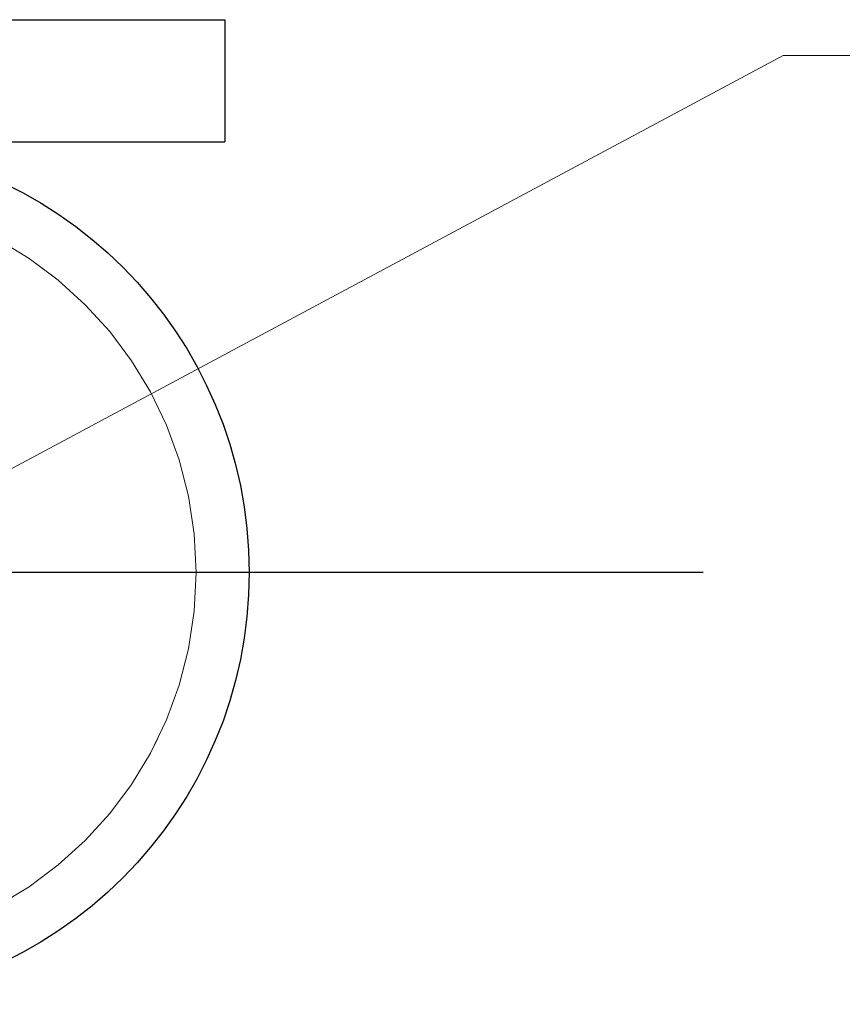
# Model space of a CAD drawing. Header units: millimetres. Extents: x -851 to 2, y 9346 to 10016.
# Tile 168 of 256: x -483.37 to -481.35, y 9391.87 to 9394.29. Entities that reach past the tile are written whole.
import ezdxf

# ---------------------------------------------------------------- set-up
doc = ezdxf.new("R2010")
doc.units = ezdxf.units.MM
doc.header["$LTSCALE"] = 10
doc.linetypes.add('HIDDEN', pattern=[0.375, 0.25, -0.125])
doc.linetypes.add('MITTE', pattern=[2, 1.25, -0.25, 0.25, -0.25])
for name, color, linetype, lineweight in [('PS_Hidden', 2, 'HIDDEN', 9), ('PS_Pos', 1, 'Continuous', 15), ('PS_Shape', 161, 'Continuous', 30), ('PS_SOLID', 7, 'Continuous', 30)]:
    doc.layers.add(name, color=color, linetype=linetype, lineweight=lineweight)
doc.layers.add('PS_Mid', color=5, linetype='MITTE')

# ---------------------------------------------------------------- blocks, each defined once
blk = doc.blocks.new('*X1129')
at = {"layer": 'PS_Hidden', "color": 2, "extrusion": (0, 0, -1)}
blk.add_circle((483.8684, 9392.932), 0.93, dxfattribs=at)
at = {"layer": 'PS_Hidden', "color": 2}
blk.add_circle((-483.8684, 9392.932), 0.93, dxfattribs=at)
at = {"layer": 'PS_Mid', "color": 5, "linetype": 'MITTE'}
blk.add_line((-481.6947, 9392.932), (-536.0421, 9392.932), dxfattribs=at)
at = {"layer": 'PS_SOLID', "color": 7, "linetype": 'Continuous'}
for p, q in [((-486.8684, 9394.2892), (-482.8684, 9394.2892)), ((-482.8684, 9394.2892), (-482.8684, 9393.9892)), ((-483.7912, 9393.9892), (-482.8684, 9393.9892))]:
    blk.add_line(p, q, dxfattribs=at)
at = {"layer": 'PS_SOLID', "extrusion": (0, 0, -1)}
for start, end in [(90, 270), (90, 180), (180, 270)]:
    blk.add_arc((483.8684, 9392.932), 1.06, start, end, dxfattribs=at)
blk = doc.blocks.new('*X1145')
at = {"color": 1}
for p, q in [((-483.8684, 9392.932), (-481.4982, 9394.2013)), ((-481.4982, 9394.2013), (-476.4982, 9394.2013))]:
    blk.add_line(p, q, dxfattribs=at)

msp = doc.modelspace()

# ---------------------------------------------------------------- block references
at = {"layer": 'PS_Pos'}
msp.add_blockref('*X1145', (0, 0), dxfattribs=at)
at = {"layer": 'PS_Shape', "color": 31}
msp.add_blockref('*X1129', (0, 0), dxfattribs=at)

doc.saveas('drawing.dxf')
